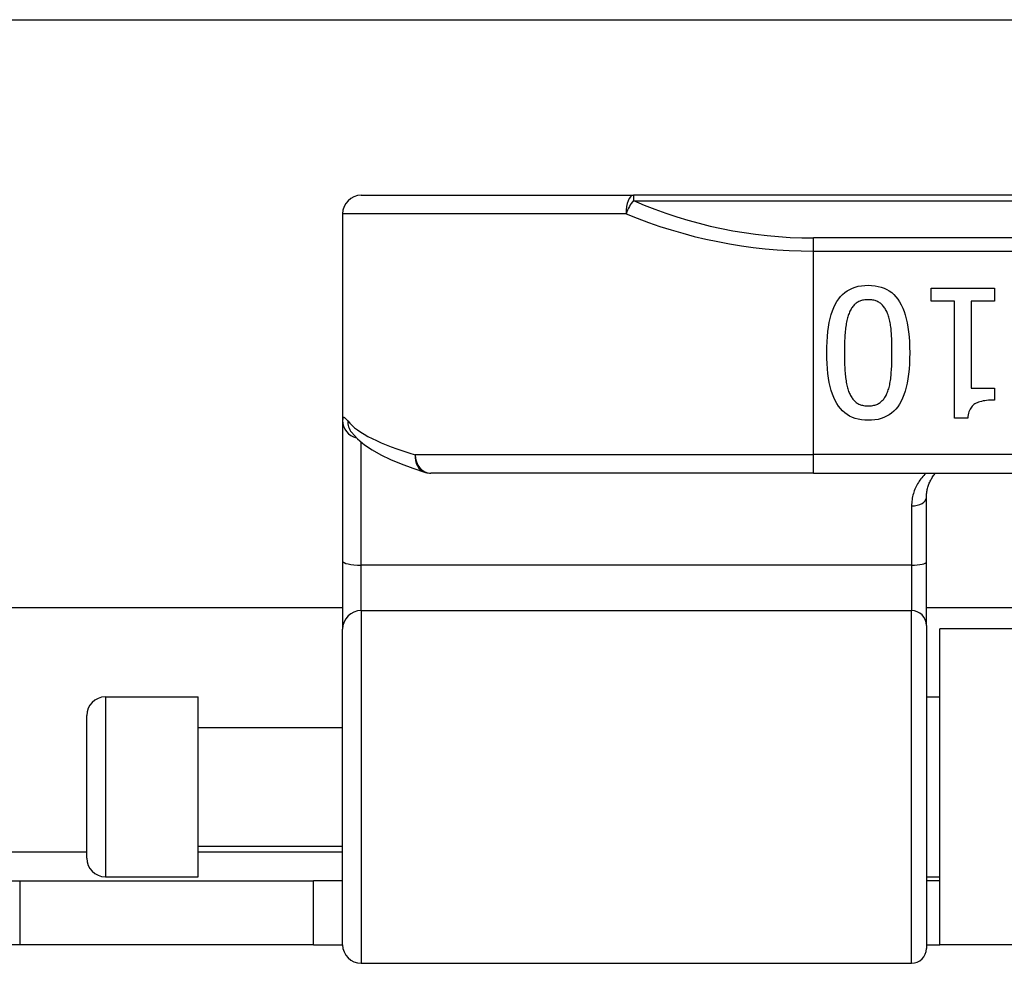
# Model space of a CAD drawing. Header units: inches. Extents: x 12 to 399, y 35 to 188.
# Tile 44 of 191: x 48.12 to 49.16, y 99.73 to 100.73. Entities that reach past the tile are written whole.
import ezdxf

# ---------------------------------------------------------------- set-up
doc = ezdxf.new("R2010")
doc.units = ezdxf.units.IN
doc.header["$MEASUREMENT"] = 0
doc.layers.add('Visible Edges(ANSI)', color=7, linetype='Continuous', lineweight=25)
doc.layers.add('Visible Tangent Edges(ANSI)', color=7, linetype='Continuous', lineweight=25)

msp = doc.modelspace()

# ---------------------------------------------------------------- linework, layer by layer
at = {"layer": 'Visible Edges(ANSI)'}
for p, q in [((13.0918, 100.7322), (53.0278, 100.7322)), ((48.481, 100.5457), (48.7702, 100.5457)), ((50.6524, 100.5457), (48.7702, 100.5457)), ((48.4613, 100.526), (48.4613, 100.3066)), ((49.0866, 100.4331), (49.0866, 100.4471)), ((49.0866, 100.4471), (49.1538, 100.4471)), ((49.1538, 100.4471), (49.1538, 100.4331)), ((49.1111, 100.4331), (49.0866, 100.4331)), ((49.1111, 100.3089), (49.1111, 100.4331)), ((49.1288, 100.4331), (49.1288, 100.3407)), ((49.1538, 100.4331), (49.1288, 100.4331)), ((49.1288, 100.3407), (49.1538, 100.3407)), ((49.1538, 100.3407), (49.1538, 100.3281)), ((48.4613, 100.3066), (48.4613, 100.1571)), ((49.1254, 100.3089), (49.1111, 100.3089)), ((48.4704, 100.2943), (48.4707, 100.2939)), ((48.9613, 100.2504), (48.555, 100.2504)), ((48.9613, 100.2504), (50.4613, 100.2504)), ((49.0814, 100.1562), (49.0814, 100.2247)), ((48.4613, 100.1571), (48.4613, 100.0848)), ((49.0814, 100.0887), (49.0814, 100.1562)), ((48.4613, 100.1072), (34.3098, 100.1072)), ((50.3412, 100.1072), (49.0814, 100.1072)), ((48.4613, 99.7494), (48.4613, 100.0848)), ((49.0814, 100.0887), (49.0814, 99.7455)), ((49.0958, 99.7492), (49.0958, 100.0852)), ((50.3268, 100.0852), (49.0958, 100.0852)), ((48.2093, 100.0127), (48.3078, 100.0127)), ((48.3078, 99.8217), (48.3078, 100.0127)), ((49.0814, 100.0127), (49.0958, 100.0127)), ((48.1897, 99.8414), (48.1897, 99.993)), ((48.3078, 99.9802), (48.4613, 99.9802)), ((48.3078, 99.8542), (48.4613, 99.8542)), ((48.2093, 99.8217), (48.3078, 99.8217)), ((49.0814, 99.8217), (49.0958, 99.8217)), ((34.6528, 99.8172), (48.1183, 99.8172)), ((48.1183, 99.8172), (48.4303, 99.8172)), ((48.4613, 99.8172), (48.4303, 99.8172)), ((48.4303, 99.7492), (48.4303, 99.8172)), ((49.0958, 99.8172), (49.0814, 99.8172)), ((48.1183, 99.7492), (34.6528, 99.7492)), ((48.4303, 99.7492), (48.1183, 99.7492)), ((48.4303, 99.7492), (48.4613, 99.7492)), ((49.0814, 99.7492), (49.0958, 99.7492)), ((50.3268, 99.7492), (49.0958, 99.7492)), ((48.481, 99.7297), (49.0656, 99.7297))]:
    msp.add_line(p, q, dxfattribs=at)
at = {"layer": 'Visible Edges(ANSI)', "flags": 128}
for points in [[(48.9755, 100.3782), (48.9756, 100.3843), (48.9758, 100.3901), (48.9762, 100.3955), (48.9767, 100.4008), (48.9774, 100.4057), (48.9782, 100.4104), (48.9792, 100.4148), (48.9803, 100.4189), (48.9816, 100.4228), (48.983, 100.4263), (48.9846, 100.4296), (48.9863, 100.4327), (48.9882, 100.4355), (48.9902, 100.438), (48.9924, 100.4403), (48.9948, 100.4423), (48.9973, 100.4441), (49, 100.4457), (49.0028, 100.447), (49.0058, 100.4481), (49.009, 100.449), (49.0123, 100.4496), (49.0158, 100.4499), (49.0195, 100.45)], [(49.0195, 100.45), (49.0232, 100.4499), (49.0268, 100.4495), (49.0301, 100.4489), (49.0333, 100.4481), (49.0364, 100.447), (49.0392, 100.4456), (49.0419, 100.444), (49.0445, 100.4422), (49.0468, 100.4401), (49.049, 100.4378), (49.0511, 100.4352), (49.0529, 100.4323), (49.0546, 100.4293), (49.0562, 100.4259), (49.0576, 100.4223), (49.0589, 100.4185), (49.06, 100.4144), (49.0609, 100.41), (49.0618, 100.4054), (49.0624, 100.4005), (49.0629, 100.3953), (49.0633, 100.3899), (49.0635, 100.3843), (49.0636, 100.3784)], [(49.0195, 100.4347), (49.0182, 100.4347), (49.017, 100.4346), (49.0159, 100.4345), (49.0147, 100.4343), (49.0136, 100.4341), (49.0126, 100.4338), (49.0115, 100.4335), (49.0105, 100.4331), (49.0096, 100.4327), (49.0087, 100.4322), (49.0078, 100.4317), (49.0069, 100.4311), (49.0061, 100.4305), (49.0053, 100.4298), (49.0046, 100.4291), (49.0039, 100.4283), (49.0032, 100.4275), (49.0025, 100.4266), (49.0019, 100.4256), (49.0013, 100.4247), (49.0007, 100.4236), (49.0002, 100.4225), (48.9997, 100.4214), (48.9992, 100.4202)], [(49.0402, 100.4199), (49.0397, 100.4211), (49.0392, 100.4222), (49.0387, 100.4233), (49.0381, 100.4243), (49.0375, 100.4253), (49.0369, 100.4262), (49.0362, 100.4271), (49.0356, 100.428), (49.0348, 100.4288), (49.0341, 100.4295), (49.0333, 100.4302), (49.0325, 100.4309), (49.0317, 100.4315), (49.0308, 100.4321), (49.0298, 100.4326), (49.0288, 100.433), (49.0278, 100.4334), (49.0268, 100.4338), (49.0257, 100.4341), (49.0245, 100.4343), (49.0233, 100.4345), (49.0221, 100.4346), (49.0208, 100.4347), (49.0195, 100.4347)], [(48.9992, 100.4202), (48.9987, 100.4191), (48.9983, 100.4179), (48.9979, 100.4166), (48.9976, 100.4153), (48.9972, 100.4139), (48.9969, 100.4125), (48.9966, 100.411), (48.9963, 100.4095), (48.996, 100.4079), (48.9958, 100.4063), (48.9956, 100.4046), (48.9954, 100.4029), (48.9952, 100.4011), (48.995, 100.3993), (48.9949, 100.3974), (48.9948, 100.3955), (48.9946, 100.3935), (48.9945, 100.3915), (48.9945, 100.3894), (48.9944, 100.3873), (48.9943, 100.3851), (48.9943, 100.3829), (48.9943, 100.3806), (48.9943, 100.3782)], [(49.0448, 100.3784), (49.0448, 100.3807), (49.0448, 100.3831), (49.0448, 100.3853), (49.0447, 100.3875), (49.0447, 100.3896), (49.0446, 100.3917), (49.0445, 100.3937), (49.0444, 100.3956), (49.0443, 100.3974), (49.0442, 100.3992), (49.0441, 100.4009), (49.0439, 100.4026), (49.0438, 100.4042), (49.0436, 100.4058), (49.0434, 100.4073), (49.0431, 100.4088), (49.0429, 100.4103), (49.0426, 100.4118), (49.0422, 100.4132), (49.0419, 100.4146), (49.0415, 100.416), (49.0411, 100.4173), (49.0406, 100.4186), (49.0402, 100.4199)], [(49.0195, 100.3066), (49.0158, 100.3067), (49.0123, 100.307), (49.0089, 100.3077), (49.0057, 100.3085), (49.0027, 100.3097), (48.9998, 100.311), (48.9971, 100.3126), (48.9946, 100.3145), (48.9922, 100.3166), (48.9901, 100.319), (48.988, 100.3216), (48.9862, 100.3244), (48.9845, 100.3275), (48.9829, 100.3309), (48.9815, 100.3345), (48.9802, 100.3383), (48.9791, 100.3424), (48.9782, 100.3468), (48.9773, 100.3514), (48.9767, 100.3563), (48.9762, 100.3614), (48.9758, 100.3668), (48.9756, 100.3724), (48.9755, 100.3782)], [(48.9943, 100.3782), (48.9943, 100.3759), (48.9943, 100.3736), (48.9943, 100.3714), (48.9944, 100.3692), (48.9945, 100.3671), (48.9945, 100.365), (48.9946, 100.363), (48.9948, 100.361), (48.9949, 100.3591), (48.995, 100.3572), (48.9952, 100.3554), (48.9954, 100.3536), (48.9956, 100.3519), (48.9958, 100.3502), (48.996, 100.3486), (48.9963, 100.347), (48.9966, 100.3455), (48.9969, 100.344), (48.9972, 100.3426), (48.9976, 100.3412), (48.998, 100.3399), (48.9984, 100.3386), (48.9988, 100.3373), (48.9993, 100.3361)], [(49.0636, 100.3784), (49.0635, 100.3723), (49.0633, 100.3665), (49.0629, 100.361), (49.0624, 100.3557), (49.0617, 100.3508), (49.0609, 100.3461), (49.0599, 100.3417), (49.0588, 100.3375), (49.0575, 100.3337), (49.0561, 100.3301), (49.0545, 100.3268), (49.0528, 100.3238), (49.0509, 100.321), (49.0489, 100.3185), (49.0467, 100.3163), (49.0443, 100.3142), (49.0418, 100.3124), (49.0391, 100.3109), (49.0362, 100.3095), (49.0332, 100.3085), (49.03, 100.3076), (49.0267, 100.307), (49.0232, 100.3067), (49.0195, 100.3066)], [(49.04, 100.3364), (49.0405, 100.3376), (49.0409, 100.3388), (49.0413, 100.3401), (49.0417, 100.3415), (49.0421, 100.3429), (49.0424, 100.3443), (49.0427, 100.3458), (49.043, 100.3474), (49.0432, 100.349), (49.0435, 100.3506), (49.0437, 100.3524), (49.0438, 100.3541), (49.044, 100.3559), (49.0441, 100.3578), (49.0443, 100.3597), (49.0444, 100.3616), (49.0445, 100.3635), (49.0446, 100.3655), (49.0447, 100.3676), (49.0447, 100.3697), (49.0448, 100.3718), (49.0448, 100.3739), (49.0448, 100.3761), (49.0448, 100.3784)], [(48.9993, 100.3361), (48.9998, 100.335), (49.0003, 100.3339), (49.0008, 100.3328), (49.0014, 100.3318), (49.002, 100.3309), (49.0026, 100.33), (49.0032, 100.3291), (49.0039, 100.3283), (49.0046, 100.3275), (49.0054, 100.3268), (49.0061, 100.3261), (49.0069, 100.3255), (49.0078, 100.3249), (49.0086, 100.3244), (49.0095, 100.3239), (49.0105, 100.3235), (49.0115, 100.3231), (49.0125, 100.3228), (49.0136, 100.3225), (49.0147, 100.3223), (49.0158, 100.3221), (49.017, 100.322), (49.0182, 100.3219), (49.0195, 100.3218)], [(49.0195, 100.3218), (49.0208, 100.3219), (49.022, 100.322), (49.0232, 100.3221), (49.0243, 100.3223), (49.0254, 100.3225), (49.0265, 100.3228), (49.0276, 100.3231), (49.0286, 100.3235), (49.0295, 100.3239), (49.0304, 100.3244), (49.0313, 100.3249), (49.0322, 100.3255), (49.033, 100.3261), (49.0338, 100.3268), (49.0345, 100.3275), (49.0353, 100.3283), (49.036, 100.3291), (49.0366, 100.33), (49.0373, 100.3309), (49.0379, 100.3319), (49.0385, 100.333), (49.039, 100.334), (49.0395, 100.3352), (49.04, 100.3364)], [(49.1538, 100.3281), (49.1515, 100.3281), (49.1493, 100.328), (49.1472, 100.3279), (49.1452, 100.3277), (49.1433, 100.3274), (49.1415, 100.3271), (49.1398, 100.3267), (49.1382, 100.3263), (49.1368, 100.3258), (49.1354, 100.3253), (49.1341, 100.3247), (49.1329, 100.3241), (49.1319, 100.3234), (49.1309, 100.3225), (49.13, 100.3216), (49.1291, 100.3206), (49.1284, 100.3195), (49.1277, 100.3183), (49.1271, 100.317), (49.1266, 100.3155), (49.1262, 100.314), (49.1258, 100.3124), (49.1255, 100.3107), (49.1254, 100.3089)], [(48.4707, 100.2939), (48.477, 100.2869), (48.4844, 100.2807), (48.4927, 100.2751), (48.502, 100.2699), (48.5123, 100.2649), (48.5236, 100.2602), (48.5359, 100.2556), (48.5493, 100.2513)], [(49.0814, 100.2247), (49.0814, 100.2259), (49.0815, 100.2271), (49.0816, 100.2284), (49.0817, 100.2296), (49.0819, 100.2308), (49.0821, 100.2319), (49.0823, 100.2331), (49.0826, 100.2343), (49.0829, 100.2354), (49.0832, 100.2365), (49.0836, 100.2376), (49.084, 100.2387), (49.0844, 100.2398), (49.0849, 100.2409), (49.0854, 100.2419), (49.0859, 100.2429), (49.0864, 100.2439), (49.087, 100.2449), (49.0876, 100.2459), (49.0882, 100.2468), (49.0889, 100.2478), (49.0896, 100.2487), (49.0903, 100.2496), (49.091, 100.2504)]]:
    msp.add_lwpolyline(points, dxfattribs=at)
at = {"layer": 'Visible Edges(ANSI)'}
for centre, radius, start, end in [((48.481, 100.526), 0.0197, 90, 180), ((48.555, 100.2701), 0.0197, 252.9585, 270), ((48.2093, 99.993), 0.0197, 90, 180), ((48.2093, 99.8414), 0.0197, 180, 270), ((48.481, 99.7494), 0.0197, 180, 270), ((49.0656, 99.7455), 0.0157, 270, 0)]:
    msp.add_arc(centre, radius, start, end, dxfattribs=at)
at = {"layer": 'Visible Tangent Edges(ANSI)'}
for p, q in [((48.7702, 100.5457), (48.7702, 100.5399)), ((48.7702, 100.5399), (50.6524, 100.5399)), ((48.7624, 100.526), (48.4613, 100.526)), ((48.9613, 100.4864), (48.9613, 100.5003)), ((50.4613, 100.5003), (48.9613, 100.5003)), ((48.9613, 100.2701), (48.9613, 100.4864)), ((48.9613, 100.4864), (50.4613, 100.4864)), ((48.481, 100.1527), (48.481, 100.2834)), ((48.5384, 100.2701), (48.9613, 100.2701)), ((50.4613, 100.2701), (48.9613, 100.2701)), ((48.9613, 100.2504), (48.9613, 100.2701)), ((49.0656, 100.2155), (49.0656, 100.1527)), ((49.0656, 100.1527), (48.481, 100.1527)), ((48.481, 100.1044), (48.481, 100.1527)), ((49.0656, 100.1527), (49.0656, 100.1044)), ((48.481, 100.1044), (48.481, 99.7297)), ((48.481, 100.1044), (49.0656, 100.1044)), ((49.0656, 99.7297), (49.0656, 100.1044)), ((48.2093, 100.0127), (48.2093, 99.8217)), ((34.5815, 99.8482), (48.1897, 99.8482)), ((48.3078, 99.8482), (48.4613, 99.8482)), ((48.1183, 99.8172), (48.1183, 99.7492))]:
    msp.add_line(p, q, dxfattribs=at)
at = {"layer": 'Visible Tangent Edges(ANSI)', "flags": 128}
for points in [[(48.4668, 100.3059), (48.4664, 100.3064), (48.466, 100.3069), (48.4655, 100.3074), (48.4652, 100.3078), (48.4648, 100.3082), (48.4644, 100.3085), (48.4641, 100.3088), (48.4638, 100.309), (48.4635, 100.3092), (48.4632, 100.3093), (48.4629, 100.3094), (48.4627, 100.3095), (48.4625, 100.3095), (48.4623, 100.3094), (48.4621, 100.3094), (48.4619, 100.3092), (48.4618, 100.3091), (48.4617, 100.3088), (48.4616, 100.3086), (48.4615, 100.3083), (48.4614, 100.3079), (48.4614, 100.3075), (48.4613, 100.3071), (48.4613, 100.3066)], [(49.0809, 100.2504), (49.0797, 100.2493), (49.0786, 100.2481), (49.0775, 100.2469), (49.0765, 100.2456), (49.0755, 100.2444), (49.0745, 100.2431), (49.0736, 100.2418), (49.0728, 100.2404), (49.0719, 100.239), (49.0712, 100.2376), (49.0704, 100.2362), (49.0698, 100.2347), (49.0691, 100.2333), (49.0685, 100.2318), (49.068, 100.2302), (49.0675, 100.2287), (49.0671, 100.2271), (49.0667, 100.2255), (49.0664, 100.2239), (49.0661, 100.2222), (49.0659, 100.2206), (49.0658, 100.2189), (49.0657, 100.2172), (49.0656, 100.2155)]]:
    msp.add_lwpolyline(points, dxfattribs=at)
at = {"layer": 'Visible Tangent Edges(ANSI)'}
msp.add_arc((48.9613, 100.9806), 0.4803, 246.5561, 270, dxfattribs=at)
for centre, major_axis, ratio, start_param, end_param in [((48.7702, 100.526), (0, 0.0197), 0.39785, 0, 1.570796), ((48.7702, 100.526), (0.0078, 0.0181), 0.369668, 0.864875, 1.72975), ((48.9613, 100.9667), (0.5, 0), 0.96063, 4.303216, 4.712389), ((48.481, 100.3066), (-0.0197, 0), 0.985236, 0, 1.320384), ((48.4863, 100.3059), (-0.0156, -0.012), 0.971402, 5.610492, 6.283185), ((48.9613, 100.3196), (-0.5, 0), 0.185699, 0.148494, 0.562654), ((48.555, 100.2701), (-0.0058, -0.0188), 0.834757, 4.962887, 6.283185), ((48.555, 100.2701), (0, -0.0197), 0.845842, 4.712389, 6.283185), ((49.0656, 100.2247), (0.0157, 0), 0.580671, 4.712389, 6.283185), ((48.481, 100.1571), (-0.0197, 0), 0.225879, 0, 1.570796), ((49.0656, 100.1562), (0.0157, 0), 0.225879, 4.712389, 6.283185), ((48.481, 100.0848), (-0.0197, 0), 0.998608, 4.712389, 6.283185), ((49.0656, 100.0887), (0.0157, 0), 0.998608, 0, 1.570796)]:
    msp.add_ellipse(centre, major_axis=major_axis, ratio=ratio, start_param=start_param, end_param=end_param, dxfattribs=at)

doc.saveas('drawing.dxf')
